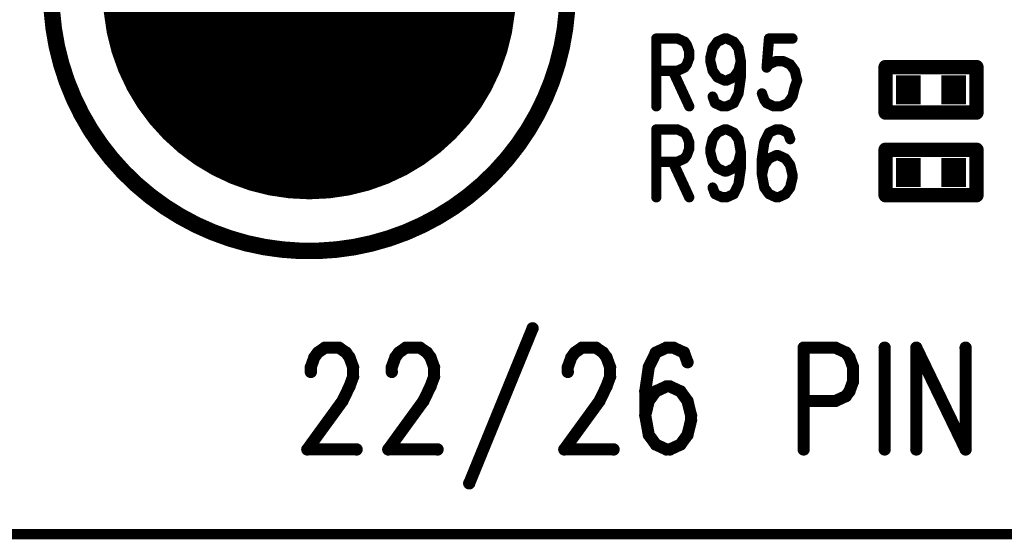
# Model space of a CAD drawing. Extents: x 2 to 38, y 2.4 to 29.6.
# Tile 14 of 93: x 8.6 to 10.8, y 13.3 to 14.5. Entities that reach past the tile are written whole.
import ezdxf

# ---------------------------------------------------------------- set-up
doc = ezdxf.new("R2010")
doc.units = 0
doc.layers.get('0').update_dxf_attribs({"linetype": 'CONTINUOUS'})
doc.layers.add('adt001026', color=1, linetype='CONTINUOUS')

# ---------------------------------------------------------------- blocks, each defined once
blk = doc.blocks.new('D11')
at = {"const_width": 0.0115}
blk.add_lwpolyline([(-0.00575, 0, 1), (0.00575, 0, 1)], format="xyb", close=True, dxfattribs=at)
blk = doc.blocks.new('D13')
at = {"const_width": 0.0185}
blk.add_lwpolyline([(-0.00925, 0, 1), (0.00925, 0, 1)], format="xyb", close=True, dxfattribs=at)
blk = doc.blocks.new('D15')
at = {"const_width": 0.0161}
blk.add_lwpolyline([(-0.00805, 0, 1), (0.00805, 0, 1)], format="xyb", close=True, dxfattribs=at)
blk = doc.blocks.new('D21')
at = {"const_width": 0.0138}
blk.add_lwpolyline([(-0.0069, 0, 1), (0.0069, 0, 1)], format="xyb", close=True, dxfattribs=at)
blk = doc.blocks.new('D26')
at = {"const_width": 0.0646}
blk.add_lwpolyline([(-0.0277, 0), (0.0277, 0)], dxfattribs=at)
blk = doc.blocks.new('D32')
at = {"const_width": 0.4623}
blk.add_lwpolyline([(-0.23115, 0, 1), (0.23115, 0, 1)], format="xyb", close=True, dxfattribs=at)

msp = doc.modelspace()

# ---------------------------------------------------------------- linework, layer by layer
at = {"layer": 'adt001026', "color": 1}
for points, const_width in [([(8.7074, 14.4784), (8.7116, 14.4383)], 0.037), ([(9.8561, 14.4373), (9.8604, 14.4774)], 0.037), ([(8.7116, 14.4383), (8.7185, 14.3986)], 0.037), ([(9.849, 14.3976), (9.8561, 14.4373)], 0.037), ([(8.7185, 14.3986), (8.7283, 14.3594)], 0.037), ([(9.8392, 14.3584), (9.849, 14.3976)], 0.037), ([(10.0606, 14.4158), (10.0606, 14.2641)], 0.023), ([(10.0606, 14.4158), (10.1079, 14.4158)], 0.023), ([(10.1079, 14.4158), (10.1237, 14.4086)], 0.023), ([(10.1237, 14.4086), (10.1289, 14.4013)], 0.023), ([(10.1867, 14.3941), (10.1972, 14.4086)], 0.023), ([(10.1972, 14.4086), (10.213, 14.4158)], 0.023), ([(10.213, 14.4158), (10.2182, 14.4158)], 0.023), ([(10.2182, 14.4158), (10.234, 14.4086)], 0.023), ([(10.234, 14.4086), (10.2445, 14.3941)], 0.023), ([(10.3128, 14.4158), (10.3075, 14.3508)], 0.023), ([(10.3653, 14.4158), (10.3128, 14.4158)], 0.023), ([(10.1289, 14.4013), (10.1342, 14.3869)], 0.023), ([(10.1342, 14.3869), (10.1342, 14.3724)], 0.023), ([(10.1815, 14.3724), (10.1867, 14.3941)], 0.023), ([(10.2445, 14.3941), (10.2497, 14.3652)], 0.023), ([(8.7283, 14.3594), (8.7407, 14.3211)], 0.037), ([(9.8267, 14.3201), (9.8392, 14.3584)], 0.037), ([(10.1342, 14.3724), (10.1289, 14.358)], 0.023), ([(10.1815, 14.3652), (10.1815, 14.3724)], 0.023), ([(10.1867, 14.3436), (10.1815, 14.3652)], 0.023), ([(10.2497, 14.3652), (10.2445, 14.3436)], 0.023), ([(10.2497, 14.3652), (10.2497, 14.3291)], 0.023), ([(10.3128, 14.358), (10.3285, 14.3652)], 0.023), ([(10.3285, 14.3652), (10.3443, 14.3652)], 0.023), ([(10.3443, 14.3652), (10.3601, 14.358)], 0.023), ([(10.1079, 14.3436), (10.0606, 14.3436)], 0.023), ([(10.0974, 14.3436), (10.1342, 14.2641)], 0.023), ([(10.1237, 14.3508), (10.1079, 14.3436)], 0.023), ([(10.1289, 14.358), (10.1237, 14.3508)], 0.023), ([(10.1972, 14.3291), (10.1867, 14.3436)], 0.023), ([(10.2445, 14.3436), (10.234, 14.3291)], 0.023), ([(10.3075, 14.3508), (10.3128, 14.358)], 0.023), ([(10.3601, 14.358), (10.3706, 14.3436)], 0.023), ([(10.3706, 14.3436), (10.3758, 14.3219)], 0.023), ([(10.5738, 14.3519), (10.7772, 14.3519)], 0.032), ([(10.5738, 14.2502), (10.5738, 14.3519)], 0.032), ([(10.7772, 14.3519), (10.7772, 14.2502)], 0.032), ([(8.7407, 14.3211), (8.7558, 14.2837)], 0.037), ([(9.8116, 14.2827), (9.8267, 14.3201)], 0.037), ([(10.213, 14.3219), (10.1972, 14.3291)], 0.023), ([(10.2182, 14.3219), (10.213, 14.3219)], 0.023), ([(10.234, 14.3291), (10.2182, 14.3219)], 0.023), ([(10.2497, 14.3291), (10.2445, 14.293)], 0.023), ([(10.3758, 14.3219), (10.3706, 14.3074)], 0.023), ([(10.3706, 14.3074), (10.3653, 14.2858)], 0.023), ([(8.7558, 14.2837), (8.7735, 14.2474)], 0.037), ([(9.7939, 14.2465), (9.8116, 14.2827)], 0.037), ([(10.192, 14.2713), (10.1867, 14.2858)], 0.023), ([(10.2077, 14.2641), (10.192, 14.2713)], 0.023), ([(10.234, 14.2713), (10.2182, 14.2641)], 0.023), ([(10.2445, 14.293), (10.234, 14.2713)], 0.023), ([(10.3023, 14.2785), (10.297, 14.293)], 0.023), ([(10.3075, 14.2713), (10.3023, 14.2785)], 0.023), ([(10.3233, 14.2641), (10.3075, 14.2713)], 0.023), ([(10.3548, 14.2713), (10.3391, 14.2641)], 0.023), ([(10.3653, 14.2858), (10.3548, 14.2713)], 0.023), ([(8.7735, 14.2474), (8.7936, 14.2125)], 0.037), ([(9.7737, 14.2116), (9.7939, 14.2465)], 0.037), ([(10.2182, 14.2641), (10.2077, 14.2641)], 0.023), ([(10.3391, 14.2641), (10.3233, 14.2641)], 0.023), ([(10.7772, 14.2502), (10.5738, 14.2502)], 0.032), ([(8.7936, 14.2125), (8.8161, 14.179)], 0.037), ([(9.7511, 14.1782), (9.7737, 14.2116)], 0.037), ([(10.0606, 14.2124), (10.0606, 14.0607)], 0.023), ([(10.0606, 14.2124), (10.1079, 14.2124)], 0.023), ([(10.1079, 14.2124), (10.1237, 14.2051)], 0.023), ([(10.1237, 14.2051), (10.1289, 14.1979)], 0.023), ([(10.1867, 14.1907), (10.1972, 14.2051)], 0.023), ([(10.1972, 14.2051), (10.213, 14.2124)], 0.023), ([(10.213, 14.2124), (10.2182, 14.2124)], 0.023), ([(10.2182, 14.2124), (10.234, 14.2051)], 0.023), ([(10.234, 14.2051), (10.2445, 14.1907)], 0.023), ([(10.3128, 14.2051), (10.3023, 14.1835)], 0.023), ([(10.3285, 14.2124), (10.3128, 14.2051)], 0.023), ([(10.3391, 14.2124), (10.3285, 14.2124)], 0.023), ([(10.3548, 14.2051), (10.3391, 14.2124)], 0.023), ([(10.3601, 14.1907), (10.3548, 14.2051)], 0.023), ([(8.8161, 14.179), (8.8409, 14.1472)], 0.037), ([(9.7262, 14.1464), (9.7511, 14.1782)], 0.037), ([(10.1289, 14.1979), (10.1342, 14.1835)], 0.023), ([(10.1342, 14.1835), (10.1342, 14.169)], 0.023), ([(10.1815, 14.169), (10.1867, 14.1907)], 0.023), ([(10.2445, 14.1907), (10.2497, 14.1618)], 0.023), ([(10.3023, 14.1835), (10.297, 14.1473)], 0.023), ([(10.1342, 14.169), (10.1289, 14.1546)], 0.023), ([(10.1815, 14.1618), (10.1815, 14.169)], 0.023), ([(10.1867, 14.1401), (10.1815, 14.1618)], 0.023), ([(10.2497, 14.1618), (10.2445, 14.1401)], 0.023), ([(10.2497, 14.1618), (10.2497, 14.1257)], 0.023), ([(10.5738, 14.167), (10.7772, 14.167)], 0.032), ([(10.5738, 14.0653), (10.5738, 14.167)], 0.032), ([(10.7772, 14.167), (10.7772, 14.0653)], 0.032), ([(8.8409, 14.1472), (8.8679, 14.1172)], 0.037), ([(9.6992, 14.1165), (9.7262, 14.1464)], 0.037), ([(10.1079, 14.1401), (10.0606, 14.1401)], 0.023), ([(10.0974, 14.1401), (10.1342, 14.0607)], 0.023), ([(10.1237, 14.1473), (10.1079, 14.1401)], 0.023), ([(10.1289, 14.1546), (10.1237, 14.1473)], 0.023), ([(10.1972, 14.1257), (10.1867, 14.1401)], 0.023), ([(10.2445, 14.1401), (10.234, 14.1257)], 0.023), ([(10.297, 14.1473), (10.297, 14.1112)], 0.023), ([(10.3128, 14.1473), (10.3023, 14.1329)], 0.023), ([(10.3285, 14.1546), (10.3128, 14.1473)], 0.023), ([(10.3338, 14.1546), (10.3285, 14.1546)], 0.023), ([(10.3496, 14.1473), (10.3338, 14.1546)], 0.023), ([(10.3601, 14.1329), (10.3496, 14.1473)], 0.023), ([(8.8679, 14.1172), (8.8969, 14.0892)], 0.037), ([(9.6702, 14.0885), (9.6992, 14.1165)], 0.037), ([(10.213, 14.1185), (10.1972, 14.1257)], 0.023), ([(10.2182, 14.1185), (10.213, 14.1185)], 0.023), ([(10.234, 14.1257), (10.2182, 14.1185)], 0.023), ([(10.2497, 14.1257), (10.2445, 14.0896)], 0.023), ([(10.3023, 14.1329), (10.297, 14.1112)], 0.023), ([(10.3653, 14.1112), (10.3601, 14.1329)], 0.023), ([(8.8969, 14.0892), (8.9278, 14.0632)], 0.037), ([(9.6392, 14.0626), (9.6702, 14.0885)], 0.037), ([(10.297, 14.1112), (10.3023, 14.0823)], 0.023), ([(10.3601, 14.0823), (10.3653, 14.104)], 0.023), ([(10.3653, 14.104), (10.3653, 14.1112)], 0.023), ([(10.192, 14.0679), (10.1867, 14.0823)], 0.023), ([(10.2445, 14.0896), (10.234, 14.0679)], 0.023), ([(10.3023, 14.0823), (10.3128, 14.0679)], 0.023), ([(10.3496, 14.0679), (10.3601, 14.0823)], 0.023), ([(8.9278, 14.0632), (8.9604, 14.0395)], 0.037), ([(9.6066, 14.0389), (9.6392, 14.0626)], 0.037), ([(10.2077, 14.0607), (10.192, 14.0679)], 0.023), ([(10.2182, 14.0607), (10.2077, 14.0607)], 0.023), ([(10.234, 14.0679), (10.2182, 14.0607)], 0.023), ([(10.3128, 14.0679), (10.3285, 14.0607)], 0.023), ([(10.3285, 14.0607), (10.3338, 14.0607)], 0.023), ([(10.3338, 14.0607), (10.3496, 14.0679)], 0.023), ([(10.7772, 14.0653), (10.5738, 14.0653)], 0.032), ([(8.9604, 14.0395), (8.9946, 14.0181)], 0.037), ([(9.5724, 14.0176), (9.6066, 14.0389)], 0.037), ([(8.9946, 14.0181), (9.0301, 13.9991)], 0.037), ([(9.5367, 13.9987), (9.5724, 14.0176)], 0.037), ([(9.0301, 13.9991), (9.067, 13.9827)], 0.037), ([(9.067, 13.9827), (9.1049, 13.9689)], 0.037), ([(9.462, 13.9686), (9.4999, 13.9823)], 0.037), ([(9.4999, 13.9823), (9.5367, 13.9987)], 0.037), ([(9.1049, 13.9689), (9.1436, 13.9577)], 0.037), ([(9.1436, 13.9577), (9.1831, 13.9493)], 0.037), ([(9.3837, 13.9491), (9.4232, 13.9575)], 0.037), ([(9.4232, 13.9575), (9.462, 13.9686)], 0.037), ([(9.1831, 13.9493), (9.223, 13.9437)], 0.037), ([(9.223, 13.9437), (9.2632, 13.9408)], 0.037), ([(9.2632, 13.9408), (9.3036, 13.9408)], 0.037), ([(9.3036, 13.9408), (9.3438, 13.9436)], 0.037), ([(9.3438, 13.9436), (9.3837, 13.9491)], 0.037), ([(9.7836, 13.7675), (9.6418, 13.4208)], 0.027), ([(9.3029, 13.7133), (9.3187, 13.7242)], 0.027), ([(9.3187, 13.7242), (9.3502, 13.7242)], 0.027), ([(9.3502, 13.7242), (9.366, 13.7133)], 0.027), ([(9.4842, 13.7133), (9.4999, 13.7242)], 0.027), ([(9.4999, 13.7242), (9.5315, 13.7242)], 0.027), ([(9.5315, 13.7242), (9.5472, 13.7133)], 0.027), ([(9.8782, 13.7133), (9.894, 13.7242)], 0.027), ([(9.894, 13.7242), (9.9255, 13.7242)], 0.027), ([(9.9255, 13.7242), (9.9412, 13.7133)], 0.027), ([(10.0831, 13.7242), (10.0595, 13.7133)], 0.027), ([(10.0989, 13.7242), (10.0831, 13.7242)], 0.027), ([(10.1225, 13.7133), (10.0989, 13.7242)], 0.027), ([(10.3904, 13.7242), (10.3904, 13.4966)], 0.027), ([(10.3904, 13.7242), (10.4614, 13.7242)], 0.027), ([(10.4614, 13.7242), (10.485, 13.7133)], 0.027), ([(10.5717, 13.7242), (10.5717, 13.4966)], 0.027), ([(10.6426, 13.7242), (10.6426, 13.4966)], 0.027), ([(10.6426, 13.7242), (10.7529, 13.4966)], 0.027), ([(10.7529, 13.7242), (10.7529, 13.4966)], 0.027), ([(9.2872, 13.6808), (9.295, 13.7025)], 0.027), ([(9.295, 13.7025), (9.3029, 13.7133)], 0.027), ([(9.366, 13.7133), (9.3738, 13.7025)], 0.027), ([(9.3738, 13.7025), (9.3817, 13.6808)], 0.027), ([(9.4684, 13.6808), (9.4763, 13.7025)], 0.027), ([(9.4763, 13.7025), (9.4842, 13.7133)], 0.027), ([(9.5472, 13.7133), (9.5551, 13.7025)], 0.027), ([(9.5551, 13.7025), (9.563, 13.6808)], 0.027), ([(9.8624, 13.6808), (9.8703, 13.7025)], 0.027), ([(9.8703, 13.7025), (9.8782, 13.7133)], 0.027), ([(9.9412, 13.7133), (9.9491, 13.7025)], 0.027), ([(9.9491, 13.7025), (9.957, 13.6808)], 0.027), ([(10.0595, 13.7133), (10.0437, 13.6808)], 0.027), ([(10.1304, 13.6917), (10.1225, 13.7133)], 0.027), ([(10.485, 13.7133), (10.4929, 13.7025)], 0.027), ([(10.4929, 13.7025), (10.5008, 13.6808)], 0.027), ([(9.2872, 13.67), (9.2872, 13.6808)], 0.027), ([(9.3817, 13.6808), (9.3817, 13.6592)], 0.027), ([(9.4684, 13.67), (9.4684, 13.6808)], 0.027), ([(9.563, 13.6808), (9.563, 13.6592)], 0.027), ([(9.8624, 13.67), (9.8624, 13.6808)], 0.027), ([(9.957, 13.6808), (9.957, 13.6592)], 0.027), ([(10.0437, 13.6808), (10.0358, 13.6266)], 0.027), ([(10.5008, 13.6808), (10.5008, 13.6483)], 0.027), ([(9.3817, 13.6592), (9.3738, 13.6375)], 0.027), ([(9.563, 13.6592), (9.5551, 13.6375)], 0.027), ([(9.957, 13.6592), (9.9491, 13.6375)], 0.027), ([(9.3738, 13.6375), (9.3581, 13.605)], 0.027), ([(9.5551, 13.6375), (9.5393, 13.605)], 0.027), ([(9.9491, 13.6375), (9.9334, 13.605)], 0.027), ([(10.0831, 13.6375), (10.0595, 13.6266)], 0.027), ([(10.091, 13.6375), (10.0831, 13.6375)], 0.027), ([(10.1146, 13.6266), (10.091, 13.6375)], 0.027), ([(10.5008, 13.6483), (10.4929, 13.6266)], 0.027), ([(10.0358, 13.6266), (10.0358, 13.5725)], 0.027), ([(10.0595, 13.6266), (10.0437, 13.605)], 0.027), ([(10.1304, 13.605), (10.1146, 13.6266)], 0.027), ([(10.485, 13.6158), (10.4614, 13.605)], 0.027), ([(10.4929, 13.6266), (10.485, 13.6158)], 0.027), ([(9.3581, 13.605), (9.2793, 13.4966)], 0.027), ([(9.5393, 13.605), (9.4605, 13.4966)], 0.027), ([(9.9334, 13.605), (9.8546, 13.4966)], 0.027), ([(10.0437, 13.605), (10.0358, 13.5725)], 0.027), ([(10.1383, 13.5725), (10.1304, 13.605)], 0.027), ([(10.4614, 13.605), (10.3904, 13.605)], 0.027), ([(10.0358, 13.5725), (10.0437, 13.5291)], 0.027), ([(10.1383, 13.5616), (10.1383, 13.5725)], 0.027), ([(10.1304, 13.5291), (10.1383, 13.5616)], 0.027), ([(10.0437, 13.5291), (10.0595, 13.5075)], 0.027), ([(10.1146, 13.5075), (10.1304, 13.5291)], 0.027), ([(10.0595, 13.5075), (10.0831, 13.4966)], 0.027), ([(10.091, 13.4966), (10.1146, 13.5075)], 0.027), ([(9.2793, 13.4966), (9.3896, 13.4966)], 0.027), ([(9.4605, 13.4966), (9.5709, 13.4966)], 0.027), ([(9.8546, 13.4966), (9.9649, 13.4966)], 0.027), ([(10.0831, 13.4966), (10.091, 13.4966)], 0.027), ([(22.881, 13.3071), (5.5438, 13.3071)], 0.023)]:
    msp.add_lwpolyline(points, dxfattribs=dict(at, const_width=const_width))

# ---------------------------------------------------------------- block references
at = {"layer": 'adt001026'}
for name, p in [('D32', (9.2839, 14.5184)), ('D13', (8.7116, 14.4383)), ('D13', (9.8561, 14.4373)), ('D13', (8.7185, 14.3986)), ('D13', (9.849, 14.3976)), ('D11', (10.0606, 14.4158)), ('D11', (10.0606, 14.4158)), ('D11', (10.1079, 14.4158)), ('D11', (10.1237, 14.4086)), ('D11', (10.1972, 14.4086)), ('D11', (10.213, 14.4158)), ('D11', (10.2182, 14.4158)), ('D11', (10.234, 14.4086)), ('D11', (10.3128, 14.4158)), ('D11', (10.3653, 14.4158)), ('D11', (10.1289, 14.4013)), ('D11', (10.1342, 14.3869)), ('D11', (10.1867, 14.3941)), ('D11', (10.2445, 14.3941)), ('D13', (8.7283, 14.3594)), ('D13', (9.8392, 14.3584)), ('D11', (10.1342, 14.3724)), ('D11', (10.1815, 14.3724)), ('D11', (10.1815, 14.3652)), ('D11', (10.2497, 14.3652)), ('D11', (10.2497, 14.3652)), ('D11', (10.3285, 14.3652)), ('D11', (10.3443, 14.3652)), ('D11', (10.0606, 14.3436)), ('D11', (10.0974, 14.3436)), ('D11', (10.1079, 14.3436)), ('D11', (10.1237, 14.3508)), ('D11', (10.1289, 14.358)), ('D11', (10.1867, 14.3436)), ('D11', (10.2445, 14.3436)), ('D11', (10.3075, 14.3508)), ('D11', (10.3128, 14.358)), ('D11', (10.3601, 14.358)), ('D11', (10.3706, 14.3436)), ('D15', (10.5738, 14.3519)), ('D15', (10.5738, 14.3519)), ('D15', (10.7772, 14.3519)), ('D13', (8.7407, 14.3211)), ('D13', (9.8267, 14.3201)), ('D11', (10.1972, 14.3291)), ('D11', (10.213, 14.3219)), ('D11', (10.2182, 14.3219)), ('D11', (10.234, 14.3291)), ('D11', (10.2497, 14.3291)), ('D11', (10.3758, 14.3219)), ('D26', (10.6247, 14.3011)), ('D26', (10.7264, 14.3011)), ('D11', (10.3706, 14.3074)), ('D13', (8.7558, 14.2837)), ('D13', (9.8116, 14.2827)), ('D11', (10.1867, 14.2858)), ('D11', (10.192, 14.2713)), ('D11', (10.234, 14.2713)), ('D11', (10.2445, 14.293)), ('D11', (10.297, 14.293)), ('D11', (10.3023, 14.2785)), ('D11', (10.3075, 14.2713)), ('D11', (10.3548, 14.2713)), ('D11', (10.3653, 14.2858)), ('D13', (8.7735, 14.2474)), ('D13', (9.7939, 14.2465)), ('D11', (10.0606, 14.2641)), ('D11', (10.1342, 14.2641)), ('D11', (10.2077, 14.2641)), ('D11', (10.2182, 14.2641)), ('D11', (10.3233, 14.2641)), ('D11', (10.3391, 14.2641)), ('D15', (10.5738, 14.2502)), ('D15', (10.7772, 14.2502)), ('D13', (8.7936, 14.2125)), ('D13', (9.7737, 14.2116)), ('D11', (10.0606, 14.2124)), ('D11', (10.0606, 14.2124)), ('D11', (10.1079, 14.2124)), ('D11', (10.1237, 14.2051)), ('D11', (10.1972, 14.2051)), ('D11', (10.213, 14.2124)), ('D11', (10.2182, 14.2124)), ('D11', (10.234, 14.2051)), ('D11', (10.3128, 14.2051)), ('D11', (10.3285, 14.2124)), ('D11', (10.3391, 14.2124)), ('D11', (10.3548, 14.2051)), ('D13', (8.8161, 14.179)), ('D13', (9.7511, 14.1782)), ('D11', (10.1289, 14.1979)), ('D11', (10.1342, 14.1835)), ('D11', (10.1867, 14.1907)), ('D11', (10.2445, 14.1907)), ('D11', (10.3023, 14.1835)), ('D11', (10.3601, 14.1907)), ('D11', (10.1342, 14.169)), ('D11', (10.1815, 14.169)), ('D11', (10.1815, 14.1618)), ('D11', (10.2497, 14.1618)), ('D11', (10.2497, 14.1618)), ('D15', (10.5738, 14.167)), ('D15', (10.5738, 14.167)), ('D15', (10.7772, 14.167)), ('D13', (8.8409, 14.1472)), ('D13', (9.7262, 14.1464)), ('D11', (10.0606, 14.1401)), ('D11', (10.0974, 14.1401)), ('D11', (10.1079, 14.1401)), ('D11', (10.1237, 14.1473)), ('D11', (10.1289, 14.1546)), ('D11', (10.1867, 14.1401)), ('D11', (10.2445, 14.1401)), ('D11', (10.297, 14.1473)), ('D11', (10.3128, 14.1473)), ('D11', (10.3285, 14.1546)), ('D11', (10.3338, 14.1546)), ('D11', (10.3496, 14.1473)), ('D13', (8.8679, 14.1172)), ('D13', (9.6992, 14.1165)), ('D11', (10.1972, 14.1257)), ('D11', (10.213, 14.1185)), ('D11', (10.2182, 14.1185)), ('D11', (10.234, 14.1257)), ('D11', (10.2497, 14.1257)), ('D11', (10.3023, 14.1329)), ('D11', (10.3601, 14.1329)), ('D26', (10.6247, 14.1161)), ('D26', (10.7264, 14.1161)), ('D13', (8.8969, 14.0892)), ('D13', (9.6702, 14.0885)), ('D11', (10.297, 14.1112)), ('D11', (10.297, 14.1112)), ('D11', (10.3653, 14.1112)), ('D11', (10.3653, 14.104)), ('D11', (10.1867, 14.0823)), ('D11', (10.2445, 14.0896)), ('D11', (10.3023, 14.0823)), ('D11', (10.3601, 14.0823)), ('D13', (8.9278, 14.0632)), ('D13', (9.6392, 14.0626)), ('D11', (10.0606, 14.0607)), ('D11', (10.1342, 14.0607)), ('D11', (10.192, 14.0679)), ('D11', (10.2077, 14.0607)), ('D11', (10.2182, 14.0607)), ('D11', (10.234, 14.0679)), ('D11', (10.3128, 14.0679)), ('D11', (10.3285, 14.0607)), ('D11', (10.3338, 14.0607)), ('D11', (10.3496, 14.0679)), ('D15', (10.5738, 14.0653)), ('D15', (10.7772, 14.0653)), ('D13', (8.9604, 14.0395)), ('D13', (9.6066, 14.0389)), ('D13', (8.9946, 14.0181)), ('D13', (9.5724, 14.0176)), ('D13', (9.0301, 13.9991)), ('D13', (9.067, 13.9827)), ('D13', (9.4999, 13.9823)), ('D13', (9.5367, 13.9987)), ('D13', (9.1049, 13.9689)), ('D13', (9.1436, 13.9577)), ('D13', (9.4232, 13.9575)), ('D13', (9.462, 13.9686)), ('D13', (9.1831, 13.9493)), ('D13', (9.223, 13.9437)), ('D13', (9.2632, 13.9408)), ('D13', (9.3036, 13.9408)), ('D13', (9.3438, 13.9436)), ('D13', (9.3837, 13.9491)), ('D21', (9.7836, 13.7675)), ('D21', (9.3187, 13.7242)), ('D21', (9.3502, 13.7242)), ('D21', (9.4999, 13.7242)), ('D21', (9.5315, 13.7242)), ('D21', (9.894, 13.7242)), ('D21', (9.9255, 13.7242)), ('D21', (10.0831, 13.7242)), ('D21', (10.0989, 13.7242)), ('D21', (10.3904, 13.7242)), ('D21', (10.3904, 13.7242)), ('D21', (10.4614, 13.7242)), ('D21', (10.5717, 13.7242)), ('D21', (10.6426, 13.7242)), ('D21', (10.6426, 13.7242)), ('D21', (10.7529, 13.7242)), ('D21', (9.295, 13.7025)), ('D21', (9.3029, 13.7133)), ('D21', (9.366, 13.7133)), ('D21', (9.3738, 13.7025)), ('D21', (9.4763, 13.7025)), ('D21', (9.4842, 13.7133)), ('D21', (9.5472, 13.7133)), ('D21', (9.5551, 13.7025)), ('D21', (9.8703, 13.7025)), ('D21', (9.8782, 13.7133)), ('D21', (9.9412, 13.7133)), ('D21', (9.9491, 13.7025)), ('D21', (10.0595, 13.7133)), ('D21', (10.1225, 13.7133)), ('D21', (10.485, 13.7133)), ('D21', (10.4929, 13.7025)), ('D21', (9.2872, 13.6808)), ('D21', (9.3817, 13.6808)), ('D21', (9.4684, 13.6808)), ('D21', (9.563, 13.6808)), ('D21', (9.8624, 13.6808)), ('D21', (9.957, 13.6808)), ('D21', (10.0437, 13.6808)), ('D21', (10.1304, 13.6917)), ('D21', (10.5008, 13.6808)), ('D21', (9.2872, 13.67)), ('D21', (9.3817, 13.6592)), ('D21', (9.4684, 13.67)), ('D21', (9.563, 13.6592)), ('D21', (9.8624, 13.67)), ('D21', (9.957, 13.6592)), ('D21', (9.3738, 13.6375)), ('D21', (9.5551, 13.6375)), ('D21', (9.9491, 13.6375)), ('D21', (10.0831, 13.6375)), ('D21', (10.091, 13.6375)), ('D21', (10.5008, 13.6483)), ('D21', (10.0358, 13.6266)), ('D21', (10.0595, 13.6266)), ('D21', (10.1146, 13.6266)), ('D21', (10.485, 13.6158)), ('D21', (10.4929, 13.6266)), ('D21', (9.3581, 13.605)), ('D21', (9.5393, 13.605)), ('D21', (9.9334, 13.605)), ('D21', (10.0437, 13.605)), ('D21', (10.1304, 13.605)), ('D21', (10.3904, 13.605)), ('D21', (10.4614, 13.605)), ('D21', (10.0358, 13.5725)), ('D21', (10.0358, 13.5725)), ('D21', (10.1383, 13.5725)), ('D21', (10.1383, 13.5616)), ('D21', (10.0437, 13.5291)), ('D21', (10.1304, 13.5291)), ('D21', (10.0595, 13.5075)), ('D21', (10.1146, 13.5075)), ('D21', (9.2793, 13.4966)), ('D21', (9.3896, 13.4966)), ('D21', (9.4605, 13.4966)), ('D21', (9.5709, 13.4966)), ('D21', (9.8546, 13.4966)), ('D21', (9.9649, 13.4966)), ('D21', (10.0831, 13.4966)), ('D21', (10.091, 13.4966)), ('D21', (10.3904, 13.4966)), ('D21', (10.5717, 13.4966)), ('D21', (10.6426, 13.4966)), ('D21', (10.7529, 13.4966)), ('D21', (10.7529, 13.4966)), ('D21', (9.6418, 13.4208))]:
    msp.add_blockref(name, p, dxfattribs=at)

doc.saveas('drawing.dxf')
